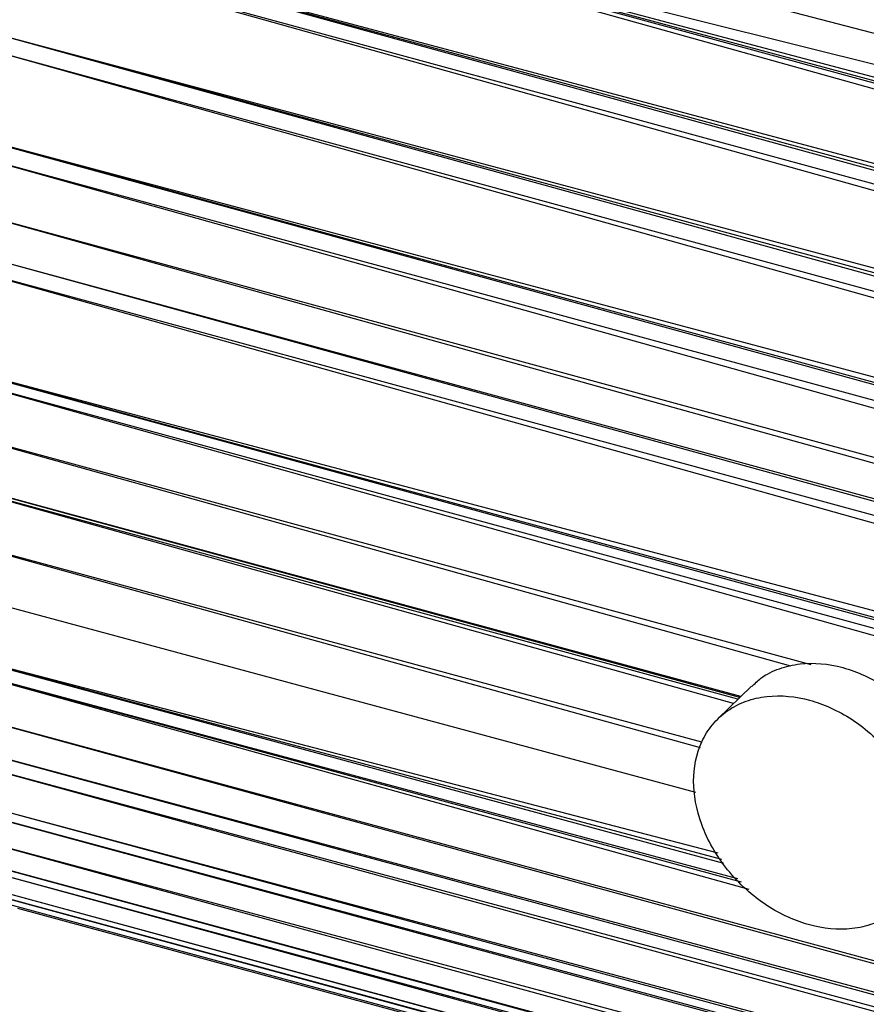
# Paper-space layout '_Trimétrica' of a CAD drawing. Header units: millimetres. Extents: x -426 to 1062, y -989 to 76.
# Tile 22 of 31: x 664 to 700, y -216 to -174. Entities that reach past the tile are written whole.
import ezdxf

# ---------------------------------------------------------------- set-up
doc = ezdxf.new("R2010")
doc.units = ezdxf.units.MM

psp = doc.layouts.new('_Trimétrica')

# ---------------------------------------------------------------- linework, layer by layer
at = {"color": 7, "linetype": 'Continuous', "lineweight": 25}
for p, q in [((806.549, -202.809), (666.857, -166.271)), ((942.81, -245.162), (665.981, -167.758)), ((943.561, -243.37), (665.981, -167.758)), ((943.752, -241.389), (665.981, -167.758)), ((806.549, -202.809), (665.981, -167.758)), ((943.58, -242.589), (665.981, -167.758)), ((942.81, -245.162), (664.371, -170.89)), ((942.179, -247.299), (664.371, -170.89)), ((942.537, -246.424), (664.371, -170.89)), ((941.406, -249.153), (664.098, -171.48)), ((942.179, -247.299), (664.098, -171.48)), ((941.406, -249.153), (662.698, -174.843)), ((940.524, -251.439), (662.698, -174.843)), ((940.893, -250.458), (662.698, -174.843)), ((939.867, -253.272), (662.448, -175.518)), ((940.524, -251.439), (662.448, -175.518)), ((939.867, -253.272), (661.299, -179.058)), ((939.387, -254.684), (661.299, -179.058)), ((939.161, -255.373), (661.299, -179.058)), ((938.498, -257.578), (661.099, -179.763)), ((939.161, -255.373), (661.099, -179.763)), ((938.498, -257.578), (660.515, -181.999)), ((938.068, -259.21), (660.515, -181.999)), ((938.068, -259.21), (660.122, -183.627)), ((937.89, -259.95), (660.122, -183.627)), ((937.431, -262.111), (659.973, -184.272)), ((937.89, -259.95), (659.973, -184.272)), ((937.431, -262.111), (659.102, -188.336)), ((937.12, -263.915), (659.102, -188.336)), ((937.033, -264.502), (659.102, -188.336)), ((936.793, -266.5), (659.025, -188.736)), ((937.033, -264.502), (659.025, -188.736)), ((697.508, -201.474), (658.65, -190.914)), ((696.654, -201.523), (658.65, -190.914)), ((694.243, -203.098), (658.368, -193.097)), ((694.426, -202.919), (658.368, -193.097)), ((694.549, -202.799), (658.381, -192.981)), ((694.51, -202.838), (658.381, -192.981)), ((692.907, -204.721), (658.194, -195.328)), ((692.859, -204.951), (658.194, -195.328)), ((692.66, -206.834), (658.146, -197.528)), ((658.27, -200.17), (693.589, -209.362)), ((693.75, -209.643), (658.27, -200.17)), ((693.841, -209.803), (658.27, -200.17)), ((694.578, -210.599), (658.328, -200.755)), ((694.418, -210.455), (658.328, -200.755)), ((694.901, -210.893), (658.328, -200.755)), ((694.993, -202.366), (693.591, -203.734)), ((927.816, -275.52), (658.602, -202.646)), ((925.535, -275.741), (658.602, -202.646)), ((923.426, -275.946), (658.913, -204.134)), ((925.376, -275.757), (658.913, -204.134)), ((920.135, -276.265), (659.073, -204.769)), ((923.346, -275.954), (659.073, -204.769)), ((917.851, -276.486), (659.605, -206.538)), ((919.856, -276.292), (659.605, -206.538)), ((916.162, -276.65), (659.755, -206.959)), ((917.777, -276.494), (659.755, -206.959)), ((911.776, -277.076), (660.29, -208.221)), ((915.921, -276.674), (660.29, -208.221)), ((911.533, -277.099), (660.905, -209.309)), ((910.688, -277.181), (660.905, -209.309)), ((910.613, -277.188), (661.142, -209.646)), ((908.818, -277.362), (661.142, -209.646)), ((908.602, -277.383), (662.026, -210.606)), ((908.108, -277.431), (662.026, -210.606)), ((908.043, -277.438), (662.432, -210.924)), ((662.432, -210.924), (907.56, -277.485)), ((662.432, -210.924), (907.925, -277.449)), ((663.122, -211.328), (907.488, -277.491)), ((664.185, -211.689), (907.48, -277.492))]:
    psp.add_line(p, q, dxfattribs=at)
for points, knots in [([(695.011, -202.388), (695.133, -202.264), (695.458, -201.937), (696.151, -201.608), (697.278, -201.34), (698.834, -201.476), (700.386, -202.186), (701.519, -203.064), (702.298, -203.888), (702.926, -204.813), (703.532, -206.075), (703.632, -207.015), (703.697, -207.625)], [0, 0, 0, 0, 0.050495, 0.133823, 0.21542, 0.366997, 0.518574, 0.60017, 0.683498, 0.766827, 0.848423, 1, 1, 1, 1]), ([(692.569, -206.348), (692.569, -205.792), (692.673, -205.221), (693.029, -204.447), (693.18, -204.204), (693.543, -203.764), (693.756, -203.567), (694.231, -203.236), (694.493, -203.101), (695.049, -202.9), (695.343, -202.833), (696.241, -202.733), (696.86, -202.8), (698.006, -203.111), (698.625, -203.381), (699.523, -203.969), (699.817, -204.196), (700.373, -204.699), (700.635, -204.977), (701.11, -205.566), (701.323, -205.878), (701.686, -206.516), (701.837, -206.841), (702.193, -207.809), (702.297, -208.436), (702.297, -208.992)], [0, 0, 0, 0, 0.125, 0.125, 0.1875, 0.1875, 0.25, 0.25, 0.3125, 0.3125, 0.375, 0.375, 0.5, 0.5, 0.625, 0.625, 0.6875, 0.6875, 0.75, 0.75, 0.8125, 0.8125, 0.875, 0.875, 1, 1, 1, 1]), ([(702.297, -208.992), (702.297, -209.548), (702.193, -210.119), (701.837, -210.892), (701.686, -211.136), (701.323, -211.576), (701.11, -211.773), (700.635, -212.104), (700.373, -212.239), (699.817, -212.44), (699.523, -212.507), (698.625, -212.607), (698.006, -212.54), (696.86, -212.229), (696.241, -211.959), (695.343, -211.371), (695.049, -211.144), (694.493, -210.641), (694.231, -210.363), (693.756, -209.774), (693.543, -209.462), (693.18, -208.824), (693.029, -208.499), (692.673, -207.531), (692.569, -206.904), (692.569, -206.348)], [0, 0, 0, 0, 0.125, 0.125, 0.1875, 0.1875, 0.25, 0.25, 0.3125, 0.3125, 0.375, 0.375, 0.5, 0.5, 0.625, 0.625, 0.6875, 0.6875, 0.75, 0.75, 0.8125, 0.8125, 0.875, 0.875, 1, 1, 1, 1])]:
    psp.add_open_spline(points, degree=3, knots=knots, dxfattribs=at)

doc.saveas('drawing.dxf')
